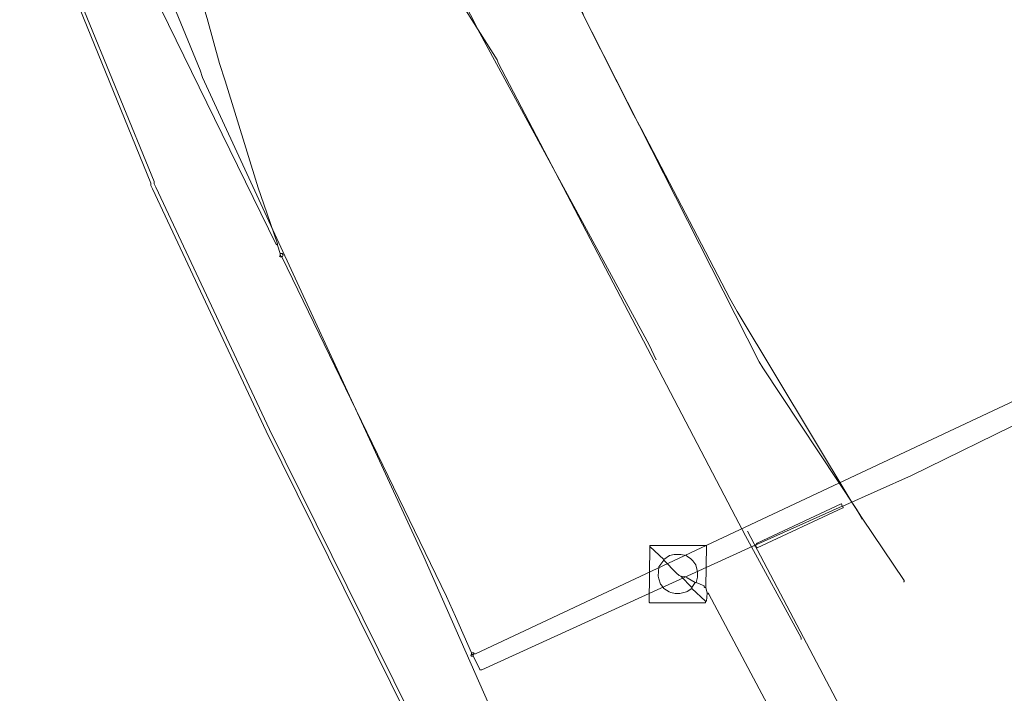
# Model space of a CAD drawing. Header units: metres. Extents: x 45249 to 48959, y 371564 to 373092.
# Tile 11 of 31: x 45251 to 45375, y 372101 to 372186. Entities that reach past the tile are written whole.
import ezdxf
from ezdxf.lldxf.tags import DXFTag

# ---------------------------------------------------------------- set-up
doc = ezdxf.new("R2010")
doc.units = ezdxf.units.M
doc.header["$MEASUREMENT"] = 0
for name, color, linetype, lineweight in [('B-WE-KL-DATA-DELTA', 254, 'KL-DATA-N', 15), ('B-WE-KL-DATA_KPN', 254, 'KL-TELECOM-ALGEMEEN-N', 15), ('B-WE-KL-ET_LS-G', 254, 'KL-LS-N', 15), ('B-WE-RI-PERSLEIDING-G', 254, 'RI-PERS', 15)]:
    doc.layers.add(name, color=color, linetype=linetype, lineweight=lineweight)
doc.styles.get("Standard").update_dxf_attribs({"font": 'arial.ttf'})
tags = doc.linetypes.add('KL-DATA-N', pattern='A,4,-1,[101,NLCS.SHX,S=0.5,R=0,X=0,Y=0],-1,4,-1,["D",Standard,S=1,R=0,X=-0.25,Y=-0.5],-1.5', length=12.5).pattern_tags.tags
tags[18] = DXFTag(74, 10)
tags = doc.linetypes.add('KL-LS-N', pattern='A,4,-1,[103,NLCS.SHX,S=0.75,R=0,X=0,Y=0],-1,4,-1,["L",Standard,S=1,R=0,X=0,Y=-0.5],-2', length=13).pattern_tags.tags
tags[18] = DXFTag(74, 10)
doc.linetypes.add('KL-TELECOM-ALGEMEEN-N', pattern='A,7,-1,[101,NLCS.SHX,S=0.5,R=0,X=0,Y=0],-1', length=9)
tags = doc.linetypes.add('RI-PERS', pattern='A,7,-2,["P",Standard,S=1.8,R=0,X=-0.5,Y=-0.9],-2,7,-2,[102,NLCS.SHX,S=1,R=180,X=0,Y=0],-2', length=22).pattern_tags.tags
tags[6] = DXFTag(74, 10)

msp = doc.modelspace()

# ---------------------------------------------------------------- linework, layer by layer
at = {"layer": 'B-WE-KL-DATA-DELTA', "color": 3, "lineweight": 0}
for points in [[(45278.25, 372203.25), (45271.89, 372197.61), (45269.61, 372192.96), (45268.89, 372191.68), (45268.68, 372191.39), (45269.04, 372190.89), (45269.18, 372190.54), (45273.75, 372179.39), (45274.04, 372178.46), (45301.89, 372118.18), (45312.39, 372094.39)], [(45278.25, 372203.25), (45271.89, 372197.61), (45269.61, 372192.96), (45268.89, 372191.68), (45268.68, 372191.39), (45269.04, 372190.89), (45269.18, 372190.54), (45273.75, 372179.39), (45274.04, 372178.46), (45301.89, 372118.18), (45312.39, 372094.39)], [(45253.82, 372198.89), (45267.54, 372165.18), (45267.54, 372164.89), (45267.75, 372164.46), (45282.04, 372133.96), (45327.04, 372043.04)], [(45253.82, 372198.89), (45267.54, 372165.18), (45267.54, 372164.89), (45267.75, 372164.46), (45282.04, 372133.96), (45327.04, 372043.04)], [(45254.25, 372198.89), (45267.96, 372165.39), (45267.96, 372165.11), (45268.18, 372164.68), (45282.46, 372134.18), (45327.46, 372043.25)], [(45254.25, 372198.89), (45267.96, 372165.39), (45267.96, 372165.11), (45268.18, 372164.68), (45282.46, 372134.18), (45327.46, 372043.25)]]:
    msp.add_lwpolyline(points, dxfattribs=at)
at = {"layer": 'B-WE-KL-DATA_KPN', "color": 3, "lineweight": 0}
for points in [[(45257.68, 372273.75), (45260.96, 372253.11), (45261.61, 372249.46), (45263.82, 372237.04), (45264.54, 372232.61), (45265.18, 372228.04), (45265.39, 372227.04), (45266.82, 372220.18), (45267.46, 372216.68), (45267.89, 372213.96), (45268.11, 372213.11), (45269.68, 372206.68), (45270.32, 372203.68), (45271.46, 372198.04), (45271.75, 372196.96), (45273.89, 372188.39), (45274.61, 372185.89), (45276.18, 372180.25), (45276.89, 372178.04), (45281.04, 372164.61), (45281.75, 372162.54), (45283.46, 372157.54)], [(45257.68, 372273.75), (45260.96, 372253.11), (45261.61, 372249.46), (45263.82, 372237.04), (45264.54, 372232.61), (45265.18, 372228.04), (45265.39, 372227.04), (45266.82, 372220.18), (45267.46, 372216.68), (45267.89, 372213.96), (45268.11, 372213.11), (45269.68, 372206.68), (45270.32, 372203.68), (45271.46, 372198.04), (45271.75, 372196.96), (45273.89, 372188.39), (45274.61, 372185.89), (45276.18, 372180.25), (45276.89, 372178.04), (45281.04, 372164.61), (45281.75, 372162.54), (45283.46, 372157.54)], [(45251.04, 372272.32), (45253.32, 372256.61), (45253.68, 372254.54), (45259.46, 372219.89), (45259.68, 372218.89), (45262.11, 372206.75), (45262.54, 372204.96), (45264.75, 372195.39), (45264.89, 372195.11), (45283.32, 372157.46)], [(45251.04, 372272.32), (45253.32, 372256.61), (45253.68, 372254.54), (45259.46, 372219.89), (45259.68, 372218.89), (45262.11, 372206.75), (45262.54, 372204.96), (45264.75, 372195.39), (45264.89, 372195.11), (45283.32, 372157.46)], [(45451.11, 372172.96), (45308.39, 372105.96), (45308.18, 372105.96)], [(45451.11, 372172.96), (45308.39, 372105.96), (45308.18, 372105.96)], [(45451.61, 372171.68), (45363.25, 372128.39), (45354.61, 372124.54)], [(45451.61, 372171.68), (45363.25, 372128.39), (45354.61, 372124.54)], [(45283.46, 372157.54), (45283.32, 372157.46)], [(45283.46, 372157.54), (45283.32, 372157.46)], [(45283.32, 372157.46), (45283.46, 372157.39)], [(45283.32, 372157.46), (45283.46, 372157.39)], [(45283.46, 372157.54), (45283.46, 372157.39)], [(45283.46, 372157.54), (45283.46, 372157.39)], [(45283.46, 372157.39), (45283.82, 372156.32)], [(45283.46, 372157.39), (45283.82, 372156.32)], [(45283.82, 372156.11), (45283.75, 372155.96), (45283.82, 372155.89), (45283.96, 372155.89)], [(45283.82, 372156.11), (45283.75, 372155.96), (45283.82, 372155.89), (45283.96, 372155.89)], [(45283.82, 372156.32), (45284.11, 372156.32), (45284.11, 372156.25), (45284.18, 372156.11), (45284.11, 372155.96), (45284.04, 372155.96)], [(45283.82, 372156.32), (45283.82, 372156.11)], [(45283.82, 372156.32), (45284.11, 372156.32), (45284.11, 372156.25), (45284.18, 372156.11), (45284.11, 372155.96), (45284.04, 372155.96)], [(45283.82, 372156.32), (45283.82, 372156.11)], [(45283.82, 372156.11), (45283.96, 372155.96)], [(45283.82, 372156.11), (45283.96, 372155.96)], [(45283.96, 372155.96), (45284.04, 372155.96)], [(45283.96, 372155.96), (45283.96, 372155.89)], [(45283.96, 372155.96), (45284.04, 372155.96)], [(45283.96, 372155.96), (45283.96, 372155.89)], [(45283.96, 372155.89), (45284.04, 372155.89)], [(45283.96, 372155.89), (45284.04, 372155.89)], [(45284.04, 372155.96), (45284.04, 372155.89)], [(45284.04, 372155.96), (45284.04, 372155.89)], [(45284.04, 372155.89), (45304.75, 372113.18), (45305.89, 372110.68), (45307.89, 372106.11)], [(45284.04, 372155.89), (45304.75, 372113.18), (45305.89, 372110.68), (45307.89, 372106.11)], [(45354.61, 372124.54), (45354.68, 372124.32), (45354.61, 372124.32), (45343.82, 372119.32), (45343.75, 372119.39), (45343.68, 372119.54)], [(45354.61, 372124.54), (45354.68, 372124.32), (45354.61, 372124.32), (45343.82, 372119.32), (45343.75, 372119.39), (45343.68, 372119.54)], [(45354.54, 372124.54), (45354.46, 372124.82), (45354.39, 372124.82), (45343.82, 372119.89)], [(45354.54, 372124.54), (45354.46, 372124.82), (45354.39, 372124.82), (45343.82, 372119.89)], [(45354.54, 372124.54), (45343.89, 372119.75)], [(45354.54, 372124.54), (45343.89, 372119.75)], [(45354.54, 372124.54), (45354.61, 372124.54)], [(45354.54, 372124.54), (45354.61, 372124.54)], [(45343.68, 372119.54), (45343.39, 372119.54), (45342.75, 372119.25), (45309.18, 372103.96), (45308.96, 372103.96), (45308.89, 372104.11), (45308.11, 372105.68)], [(45343.68, 372119.54), (45343.39, 372119.54), (45342.75, 372119.25), (45309.18, 372103.96), (45308.96, 372103.96), (45308.89, 372104.11), (45308.11, 372105.68)], [(45343.82, 372119.89), (45343.68, 372119.68)], [(45343.82, 372119.89), (45343.68, 372119.68)], [(45343.89, 372119.75), (45343.68, 372119.68)], [(45343.89, 372119.75), (45343.68, 372119.68)], [(45343.68, 372119.68), (45343.68, 372119.54)], [(45343.68, 372119.68), (45343.68, 372119.54)], [(45343.82, 372119.89), (45343.89, 372119.75)], [(45343.82, 372119.89), (45343.89, 372119.75)], [(45307.89, 372105.89), (45307.82, 372105.75), (45307.89, 372105.68), (45308.11, 372105.68)], [(45307.89, 372105.89), (45307.82, 372105.75), (45307.89, 372105.68), (45308.11, 372105.68)], [(45307.89, 372106.11), (45308.18, 372106.11), (45308.18, 372105.96)], [(45307.89, 372106.11), (45307.89, 372105.89)], [(45307.89, 372106.11), (45308.18, 372106.11), (45308.18, 372105.96)], [(45307.89, 372106.11), (45307.89, 372105.89)], [(45307.89, 372105.89), (45308.11, 372105.89)], [(45307.89, 372105.89), (45308.11, 372105.89)], [(45308.18, 372105.96), (45308.11, 372105.89)], [(45308.18, 372105.96), (45308.11, 372105.89)], [(45308.11, 372105.89), (45308.11, 372105.68)], [(45308.11, 372105.89), (45308.11, 372105.68)]]:
    msp.add_lwpolyline(points, dxfattribs=at)
at = {"layer": 'B-WE-KL-ET_LS-G', "color": 1, "lineweight": 0}
for points in [[(45292.61, 372242.11), (45298.61, 372235.39), (45299.39, 372234.61), (45310.68, 372229.18), (45309.25, 372222.39), (45309.25, 372222.04), (45317.32, 372199.68), (45318.89, 372195.11), (45322.04, 372186.18), (45328.32, 372173.75), (45329.25, 372172.04), (45340.39, 372150.68), (45341.32, 372149.04), (45355.68, 372125.18), (45357.04, 372123.04), (45362.32, 372115.18), (45362.32, 372115.04), (45362.25, 372115.04)], [(45292.61, 372242.11), (45298.61, 372235.39), (45299.39, 372234.61), (45310.68, 372229.18), (45309.25, 372222.39), (45309.25, 372222.04), (45317.32, 372199.68), (45318.89, 372195.11), (45322.04, 372186.18), (45328.32, 372173.75), (45329.25, 372172.04), (45340.39, 372150.68), (45341.32, 372149.04), (45355.68, 372125.18), (45357.04, 372123.04), (45362.32, 372115.18), (45362.32, 372115.04), (45362.25, 372115.04)], [(45280.54, 372213.82), (45283.68, 372207.82), (45288.75, 372209.25), (45288.82, 372209.18), (45291.54, 372203.46), (45294.46, 372203.82), (45295.11, 372203.96), (45298.11, 372204.96), (45298.32, 372204.96), (45304.75, 372190.82), (45305.04, 372190.32), (45311.11, 372180.68), (45311.25, 372180.32), (45341.11, 372123.18), (45342.39, 372120.82), (45349.39, 372107.96), (45349.39, 372107.75)], [(45280.54, 372213.82), (45283.68, 372207.82), (45288.75, 372209.25), (45288.82, 372209.18), (45291.54, 372203.46), (45294.46, 372203.82), (45295.11, 372203.96), (45298.11, 372204.96), (45298.32, 372204.96), (45304.75, 372190.82), (45305.04, 372190.32), (45311.11, 372180.68), (45311.25, 372180.32), (45341.11, 372123.18), (45342.39, 372120.82), (45349.39, 372107.96), (45349.39, 372107.75)], [(45311.96, 372212.54), (45312.11, 372212.46), (45312.39, 372211.68), (45321.32, 372187.54), (45321.54, 372187.18), (45344.11, 372142.68), (45344.54, 372141.96), (45356.32, 372124.18), (45357.04, 372122.96), (45356.96, 372122.96)], [(45311.96, 372212.54), (45312.11, 372212.46), (45312.39, 372211.68), (45321.32, 372187.54), (45321.54, 372187.18), (45344.11, 372142.68), (45344.54, 372141.96), (45356.32, 372124.18), (45357.04, 372122.96), (45356.96, 372122.96)], [(45331.11, 372142.96), (45330.25, 372144.82), (45308.96, 372184.04), (45298.39, 372204.75), (45297.82, 372204.61), (45296.54, 372203.96), (45292.75, 372202.25), (45292.32, 372202.89)], [(45331.11, 372142.96), (45330.25, 372144.82), (45308.96, 372184.04), (45298.39, 372204.75), (45297.82, 372204.61), (45296.54, 372203.96), (45292.75, 372202.25), (45292.32, 372202.89)], [(45441.11, 371930.32), (45442.54, 371931.04), (45440.25, 371935.96), (45423.18, 371967.96), (45421.89, 371969.18), (45421.61, 371970.61), (45413.96, 371985.32), (45395.54, 372019.89), (45384.46, 372041.96), (45363.75, 372081.18), (45363.75, 372081.46), (45364.25, 372082.39), (45364.18, 372082.54), (45362.89, 372082.89), (45362.89, 372082.96), (45342.61, 372121.39)], [(45441.11, 371930.32), (45442.54, 371931.04), (45440.25, 371935.96), (45423.18, 371967.96), (45421.89, 371969.18), (45421.61, 371970.61), (45413.96, 371985.32), (45395.54, 372019.89), (45384.46, 372041.96), (45363.75, 372081.18), (45363.75, 372081.46), (45364.25, 372082.39), (45364.18, 372082.54), (45362.89, 372082.89), (45362.89, 372082.96), (45342.61, 372121.39)]]:
    msp.add_lwpolyline(points, dxfattribs=at)
at = {"layer": 'B-WE-RI-PERSLEIDING-G', "color": 6, "lineweight": 0, "ltscale": 0.8}
for points in [[(45330.32, 372119.46), (45330.25, 372112.46), (45330.32, 372112.39), (45337.32, 372112.39), (45337.32, 372112.61)], [(45330.32, 372119.46), (45330.25, 372112.46), (45330.32, 372112.39), (45337.32, 372112.39), (45337.32, 372112.61)], [(45330.32, 372119.46), (45330.32, 372119.61), (45337.46, 372119.61), (45337.39, 372114.32)], [(45330.32, 372119.46), (45330.32, 372119.61), (45337.46, 372119.61), (45337.39, 372114.32)], [(45330.32, 372119.46), (45332.11, 372117.82)], [(45330.32, 372119.46), (45332.11, 372117.82)], [(45332.11, 372117.75), (45331.46, 372116.89), (45331.39, 372115.75), (45331.46, 372115.39), (45331.68, 372114.75), (45331.82, 372114.61), (45332.11, 372114.18), (45332.75, 372113.75), (45332.96, 372113.68), (45333.54, 372113.54), (45334.11, 372113.54), (45334.96, 372113.75), (45335.04, 372113.82), (45335.61, 372114.18)], [(45332.11, 372117.75), (45331.46, 372116.89), (45331.39, 372115.75), (45331.46, 372115.39), (45331.68, 372114.75), (45331.82, 372114.61), (45332.11, 372114.18), (45332.75, 372113.75), (45332.96, 372113.68), (45333.54, 372113.54), (45334.11, 372113.54), (45334.96, 372113.75), (45335.04, 372113.82), (45335.61, 372114.18)], [(45332.11, 372117.82), (45332.82, 372118.32), (45333.39, 372118.46), (45334.25, 372118.46), (45334.89, 372118.32), (45335.11, 372118.18), (45335.46, 372117.96), (45335.75, 372117.68), (45336.11, 372117.18), (45336.18, 372116.96), (45336.32, 372116.32), (45336.32, 372115.61), (45336.18, 372114.96)], [(45332.11, 372117.82), (45332.82, 372118.32), (45333.39, 372118.46), (45334.25, 372118.46), (45334.89, 372118.32), (45335.11, 372118.18), (45335.46, 372117.96), (45335.75, 372117.68), (45336.11, 372117.18), (45336.18, 372116.96), (45336.32, 372116.32), (45336.32, 372115.61), (45336.18, 372114.96)], [(45332.11, 372117.82), (45332.11, 372117.75)], [(45332.11, 372117.82), (45332.11, 372117.75)], [(45332.11, 372117.75), (45333.68, 372116.11), (45334.04, 372115.82), (45334.25, 372115.75)], [(45332.11, 372117.75), (45333.68, 372116.11), (45334.04, 372115.82), (45334.25, 372115.75)], [(45334.25, 372115.75), (45334.75, 372115.68), (45335.04, 372115.54), (45336.04, 372114.96)], [(45334.25, 372115.75), (45335.61, 372114.32)], [(45334.25, 372115.75), (45334.75, 372115.68), (45335.04, 372115.54), (45336.04, 372114.96)], [(45334.25, 372115.75), (45335.61, 372114.32)], [(45336.04, 372114.96), (45335.61, 372114.32)], [(45336.04, 372114.96), (45335.61, 372114.32)], [(45335.61, 372114.32), (45335.61, 372114.18)], [(45335.61, 372114.32), (45335.61, 372114.18)], [(45335.61, 372114.18), (45337.32, 372112.61)], [(45335.61, 372114.18), (45337.32, 372112.61)], [(45336.04, 372114.96), (45336.18, 372114.96)], [(45336.04, 372114.96), (45336.18, 372114.96)], [(45336.18, 372114.96), (45337.18, 372114.54), (45337.18, 372114.39), (45337.25, 372114.32), (45337.39, 372114.32)], [(45336.18, 372114.96), (45337.18, 372114.54), (45337.18, 372114.39), (45337.25, 372114.32), (45337.39, 372114.32)], [(45337.39, 372114.32), (45337.54, 372113.61)], [(45337.39, 372114.32), (45337.54, 372113.61)], [(45337.54, 372113.61), (45337.46, 372112.61), (45337.32, 372112.61)], [(45337.54, 372113.61), (45337.46, 372112.61), (45337.32, 372112.61)], [(45337.54, 372113.61), (45337.68, 372113.61), (45337.75, 372113.46), (45364.11, 372063.96), (45368.39, 372056.04), (45375.54, 372042.82), (45377.68, 372038.68), (45399.25, 371997.46), (45433.68, 371932.46), (45450.04, 371901.61), (45453.75, 371886.18), (45453.82, 371885.68), (45453.75, 371885.68)], [(45337.54, 372113.61), (45337.68, 372113.61), (45337.75, 372113.46), (45364.11, 372063.96), (45368.39, 372056.04), (45375.54, 372042.82), (45377.68, 372038.68), (45399.25, 371997.46), (45433.68, 371932.46), (45450.04, 371901.61), (45453.75, 371886.18), (45453.82, 371885.68), (45453.75, 371885.68)]]:
    msp.add_lwpolyline(points, dxfattribs=at)

doc.saveas('drawing.dxf')
